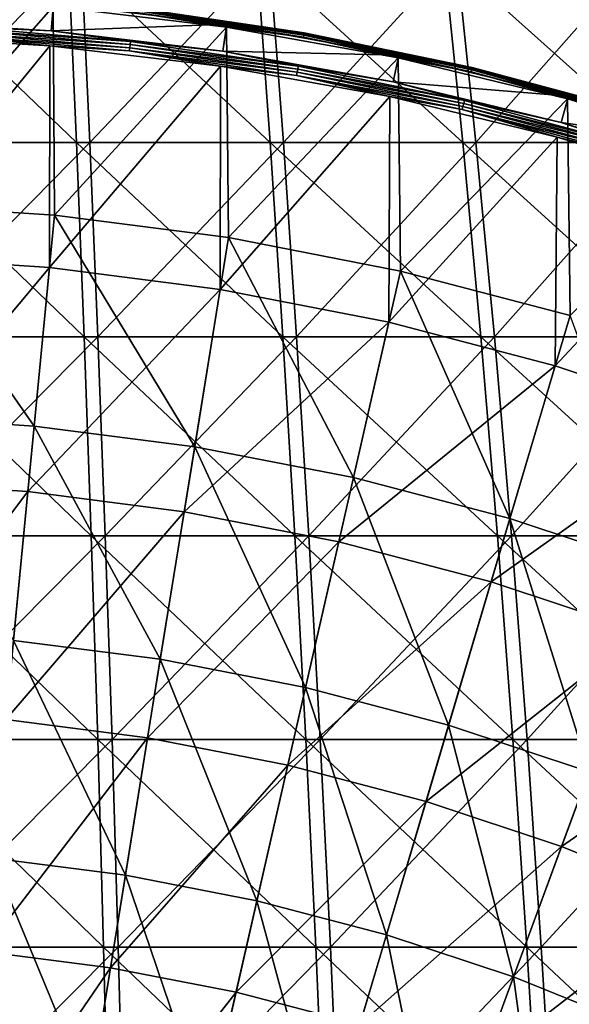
# Model space of a CAD drawing. Header units: millimetres. Extents: x -80 to 80, y -80 to 80.
# Tile 119 of 170: x 3.5 to 11.95, y 29.74 to 44.87. Entities that reach past the tile are written whole.
import ezdxf

# ---------------------------------------------------------------- set-up
doc = ezdxf.new("R2010")
doc.units = ezdxf.units.MM
doc.header["$LTSCALE"] = 13.670324
for name, color, linetype in [('1', 7, 'CONTINUOUS'), ('12', 7, 'CONTINUOUS'), ('14', 7, 'CONTINUOUS'), ('2', 7, 'CONTINUOUS'), ('4', 7, 'CONTINUOUS'), ('6', 7, 'CONTINUOUS'), ('8', 7, 'CONTINUOUS')]:
    doc.layers.add(name, color=color, linetype=linetype)

msp = doc.modelspace()

# ---------------------------------------------------------------- linework, layer by layer
at = {"layer": '1', "color": 7, "linetype": 'Continuous'}
for points in [[(1.597, 42.984, 67.452), (4.45, 45.886, 65.381), (1.551, 45.886, 65.514), (1.597, 42.984, 67.452)], [(4.582, 42.984, 67.316), (4.45, 45.886, 65.381), (1.597, 42.984, 67.452), (4.582, 42.984, 67.316)], [(4.582, 42.984, 67.316), (7.341, 45.886, 65.12), (4.45, 45.886, 65.381), (4.582, 42.984, 67.316)], [(7.558, 42.984, 67.047), (7.341, 45.886, 65.12), (4.582, 42.984, 67.316), (7.558, 42.984, 67.047)], [(7.558, 42.984, 67.047), (10.217, 45.886, 64.731), (7.341, 45.886, 65.12), (7.558, 42.984, 67.047)], [(10.519, 42.984, 66.646), (10.217, 45.886, 64.731), (7.558, 42.984, 67.047), (10.519, 42.984, 66.646)], [(10.519, 42.984, 66.646), (13.073, 45.886, 64.215), (10.217, 45.886, 64.731), (10.519, 42.984, 66.646)], [(13.46, 42.984, 66.115), (13.073, 45.886, 64.215), (10.519, 42.984, 66.646), (13.46, 42.984, 66.115)], [(1.64, 40, 69.263), (4.582, 42.984, 67.316), (1.597, 42.984, 67.452), (1.64, 40, 69.263)], [(4.705, 40, 69.122), (4.582, 42.984, 67.316), (1.64, 40, 69.263), (4.705, 40, 69.122)], [(4.705, 40, 69.122), (7.558, 42.984, 67.047), (4.582, 42.984, 67.316), (4.705, 40, 69.122)], [(7.761, 40, 68.846), (7.558, 42.984, 67.047), (4.705, 40, 69.122), (7.761, 40, 68.846)], [(7.761, 40, 68.846), (10.519, 42.984, 66.646), (7.558, 42.984, 67.047), (7.761, 40, 68.846)], [(10.802, 40, 68.435), (10.519, 42.984, 66.646), (7.761, 40, 68.846), (10.802, 40, 68.435)], [(10.802, 40, 68.435), (13.46, 42.984, 66.115), (10.519, 42.984, 66.646), (10.802, 40, 68.435)], [(13.821, 40, 67.889), (13.46, 42.984, 66.115), (10.802, 40, 68.435), (13.821, 40, 67.889)], [(1.68, 36.94, 70.941), (4.705, 40, 69.122), (1.64, 40, 69.263), (1.68, 36.94, 70.941)], [(4.819, 36.94, 70.797), (4.705, 40, 69.122), (1.68, 36.94, 70.941), (4.819, 36.94, 70.797)], [(4.819, 36.94, 70.797), (7.761, 40, 68.846), (4.705, 40, 69.122), (4.819, 36.94, 70.797)], [(7.949, 36.94, 70.514), (7.761, 40, 68.846), (4.819, 36.94, 70.797), (7.949, 36.94, 70.514)], [(7.949, 36.94, 70.514), (10.802, 40, 68.435), (7.761, 40, 68.846), (7.949, 36.94, 70.514)], [(11.064, 36.94, 70.093), (10.802, 40, 68.435), (7.949, 36.94, 70.514), (11.064, 36.94, 70.093)], [(11.064, 36.94, 70.093), (13.821, 40, 67.889), (10.802, 40, 68.435), (11.064, 36.94, 70.093)], [(14.156, 36.94, 69.534), (13.821, 40, 67.889), (11.064, 36.94, 70.093), (14.156, 36.94, 69.534)], [(1.716, 33.809, 72.484), (4.819, 36.94, 70.797), (1.68, 36.94, 70.941), (1.716, 33.809, 72.484)], [(4.924, 33.809, 72.337), (4.819, 36.94, 70.797), (1.716, 33.809, 72.484), (4.924, 33.809, 72.337)], [(4.924, 33.809, 72.337), (7.949, 36.94, 70.514), (4.819, 36.94, 70.797), (4.924, 33.809, 72.337)], [(8.122, 33.809, 72.048), (7.949, 36.94, 70.514), (4.924, 33.809, 72.337), (8.122, 33.809, 72.048)], [(8.122, 33.809, 72.048), (11.064, 36.94, 70.093), (7.949, 36.94, 70.514), (8.122, 33.809, 72.048)], [(11.304, 33.809, 71.618), (11.064, 36.94, 70.093), (8.122, 33.809, 72.048), (11.304, 33.809, 71.618)], [(11.304, 33.809, 71.618), (14.156, 36.94, 69.534), (11.064, 36.94, 70.093), (11.304, 33.809, 71.618)], [(14.464, 33.809, 71.047), (14.156, 36.94, 69.534), (11.304, 33.809, 71.618), (14.464, 33.809, 71.047)], [(1.749, 30.615, 73.89), (4.924, 33.809, 72.337), (1.716, 33.809, 72.484), (1.749, 30.615, 73.89)], [(5.019, 30.615, 73.74), (4.924, 33.809, 72.337), (1.749, 30.615, 73.89), (5.019, 30.615, 73.74)], [(5.019, 30.615, 73.74), (8.122, 33.809, 72.048), (4.924, 33.809, 72.337), (5.019, 30.615, 73.74)], [(8.28, 30.615, 73.445), (8.122, 33.809, 72.048), (5.019, 30.615, 73.74), (8.28, 30.615, 73.445)], [(8.28, 30.615, 73.445), (11.304, 33.809, 71.618), (8.122, 33.809, 72.048), (8.28, 30.615, 73.445)], [(11.523, 30.615, 73.007), (11.304, 33.809, 71.618), (8.28, 30.615, 73.445), (11.523, 30.615, 73.007)], [(11.523, 30.615, 73.007), (14.464, 33.809, 71.047), (11.304, 33.809, 71.618), (11.523, 30.615, 73.007)], [(14.745, 30.615, 72.425), (14.464, 33.809, 71.047), (11.523, 30.615, 73.007), (14.745, 30.615, 72.425)], [(1.779, 27.362, 75.154), (5.019, 30.615, 73.74), (1.749, 30.615, 73.89), (1.779, 27.362, 75.154)], [(5.105, 27.362, 75.002), (5.019, 30.615, 73.74), (1.779, 27.362, 75.154), (5.105, 27.362, 75.002)], [(5.105, 27.362, 75.002), (8.28, 30.615, 73.445), (5.019, 30.615, 73.74), (5.105, 27.362, 75.002)], [(8.421, 27.362, 74.702), (8.28, 30.615, 73.445), (5.105, 27.362, 75.002), (8.421, 27.362, 74.702)], [(8.421, 27.362, 74.702), (11.523, 30.615, 73.007), (8.28, 30.615, 73.445), (8.421, 27.362, 74.702)], [(11.721, 27.362, 74.256), (11.523, 30.615, 73.007), (8.421, 27.362, 74.702), (11.721, 27.362, 74.256)], [(11.721, 27.362, 74.256), (14.745, 30.615, 72.425), (11.523, 30.615, 73.007), (11.721, 27.362, 74.256)], [(14.997, 27.362, 73.664), (14.745, 30.615, 72.425), (11.721, 27.362, 74.256), (14.997, 27.362, 73.664)]]:
    msp.add_3dface(points, dxfattribs=at)
at = {"layer": '12', "color": 42, "linetype": 'Continuous', "true_color": 0xd9ad06}
for points in [[(3.965, 44.472, 67.745), (1.322, 41.236, 69.467), (1.323, 44.629, 67.745), (3.965, 44.472, 67.745)], [(3.962, 41.066, 69.467), (1.322, 41.236, 69.467), (3.965, 44.472, 67.745), (3.962, 41.066, 69.467)], [(6.592, 44.159, 67.745), (3.962, 41.066, 69.467), (3.965, 44.472, 67.745), (6.592, 44.159, 67.745)], [(6.585, 40.728, 69.467), (3.962, 41.066, 69.467), (6.592, 44.159, 67.745), (6.585, 40.728, 69.467)], [(9.197, 43.691, 67.745), (6.585, 40.728, 69.467), (6.592, 44.159, 67.745), (9.197, 43.691, 67.745)], [(9.181, 40.222, 69.467), (6.585, 40.728, 69.467), (9.197, 43.691, 67.745), (9.181, 40.222, 69.467)], [(11.769, 43.07, 67.745), (9.181, 40.222, 69.467), (9.197, 43.691, 67.745), (11.769, 43.07, 67.745)], [(11.739, 39.552, 69.467), (9.181, 40.222, 69.467), (11.769, 43.07, 67.745), (11.739, 39.552, 69.467)], [(14.3, 42.297, 67.745), (11.739, 39.552, 69.467), (11.769, 43.07, 67.745), (14.3, 42.297, 67.745)], [(14.249, 38.718, 69.467), (11.739, 39.552, 69.467), (14.3, 42.297, 67.745), (14.249, 38.718, 69.467)], [(1.322, 41.236, 69.467), (3.962, 41.066, 69.467), (1.211, 37.775, 71.053), (1.322, 41.236, 69.467)], [(1.211, 37.775, 71.053), (3.962, 41.066, 69.467), (3.629, 37.62, 71.053), (1.211, 37.775, 71.053)], [(3.962, 41.066, 69.467), (6.585, 40.728, 69.467), (3.629, 37.62, 71.053), (3.962, 41.066, 69.467)], [(3.629, 37.62, 71.053), (6.585, 40.728, 69.467), (6.032, 37.31, 71.053), (3.629, 37.62, 71.053)], [(6.585, 40.728, 69.467), (9.181, 40.222, 69.467), (6.032, 37.31, 71.053), (6.585, 40.728, 69.467)], [(6.032, 37.31, 71.053), (9.181, 40.222, 69.467), (8.41, 36.847, 71.053), (6.032, 37.31, 71.053)], [(9.181, 40.222, 69.467), (11.739, 39.552, 69.467), (8.41, 36.847, 71.053), (9.181, 40.222, 69.467)], [(8.41, 36.847, 71.053), (11.739, 39.552, 69.467), (10.754, 36.233, 71.053), (8.41, 36.847, 71.053)], [(11.739, 39.552, 69.467), (14.249, 38.718, 69.467), (10.754, 36.233, 71.053), (11.739, 39.552, 69.467)], [(10.754, 36.233, 71.053), (14.249, 38.718, 69.467), (13.053, 35.469, 71.053), (10.754, 36.233, 71.053)], [(1.211, 37.775, 71.053), (3.629, 37.62, 71.053), (1.098, 34.254, 72.496), (1.211, 37.775, 71.053)], [(1.098, 34.254, 72.496), (3.629, 37.62, 71.053), (3.291, 34.113, 72.496), (1.098, 34.254, 72.496)], [(3.629, 37.62, 71.053), (6.032, 37.31, 71.053), (3.291, 34.113, 72.496), (3.629, 37.62, 71.053)], [(3.291, 34.113, 72.496), (6.032, 37.31, 71.053), (5.47, 33.832, 72.496), (3.291, 34.113, 72.496)], [(6.032, 37.31, 71.053), (8.41, 36.847, 71.053), (5.47, 33.832, 72.496), (6.032, 37.31, 71.053)], [(5.47, 33.832, 72.496), (8.41, 36.847, 71.053), (7.626, 33.412, 72.496), (5.47, 33.832, 72.496)], [(8.41, 36.847, 71.053), (10.754, 36.233, 71.053), (7.626, 33.412, 72.496), (8.41, 36.847, 71.053)], [(7.626, 33.412, 72.496), (10.754, 36.233, 71.053), (9.751, 32.855, 72.496), (7.626, 33.412, 72.496)], [(10.754, 36.233, 71.053), (13.053, 35.469, 71.053), (9.751, 32.855, 72.496), (10.754, 36.233, 71.053)], [(9.751, 32.855, 72.496), (13.053, 35.469, 71.053), (11.836, 32.162, 72.496), (9.751, 32.855, 72.496)], [(13.053, 35.469, 71.053), (15.299, 34.56, 71.053), (11.836, 32.162, 72.496), (13.053, 35.469, 71.053)], [(11.836, 32.162, 72.496), (15.299, 34.56, 71.053), (13.872, 31.338, 72.496), (11.836, 32.162, 72.496)], [(3.291, 34.113, 72.496), (5.47, 33.832, 72.496), (2.947, 30.55, 73.797), (3.291, 34.113, 72.496)], [(2.947, 30.55, 73.797), (5.47, 33.832, 72.496), (4.898, 30.299, 73.797), (2.947, 30.55, 73.797)], [(5.47, 33.832, 72.496), (7.626, 33.412, 72.496), (4.898, 30.299, 73.797), (5.47, 33.832, 72.496)], [(4.898, 30.299, 73.797), (7.626, 33.412, 72.496), (6.83, 29.923, 73.797), (4.898, 30.299, 73.797)], [(7.626, 33.412, 72.496), (9.751, 32.855, 72.496), (6.83, 29.923, 73.797), (7.626, 33.412, 72.496)], [(6.83, 29.923, 73.797), (9.751, 32.855, 72.496), (8.733, 29.424, 73.797), (6.83, 29.923, 73.797)], [(9.751, 32.855, 72.496), (11.836, 32.162, 72.496), (8.733, 29.424, 73.797), (9.751, 32.855, 72.496)], [(8.733, 29.424, 73.797), (11.836, 32.162, 72.496), (10.6, 28.804, 73.797), (8.733, 29.424, 73.797)], [(11.836, 32.162, 72.496), (13.872, 31.338, 72.496), (10.6, 28.804, 73.797), (11.836, 32.162, 72.496)], [(10.6, 28.804, 73.797), (13.872, 31.338, 72.496), (12.424, 28.065, 73.797), (10.6, 28.804, 73.797)], [(2.947, 30.55, 73.797), (4.898, 30.299, 73.797), (2.599, 26.938, 74.951), (2.947, 30.55, 73.797)], [(2.599, 26.938, 74.951), (4.898, 30.299, 73.797), (4.319, 26.716, 74.951), (2.599, 26.938, 74.951)], [(4.898, 30.299, 73.797), (6.83, 29.923, 73.797), (4.319, 26.716, 74.951), (4.898, 30.299, 73.797)], [(4.319, 26.716, 74.951), (6.83, 29.923, 73.797), (6.022, 26.385, 74.951), (4.319, 26.716, 74.951)], [(6.83, 29.923, 73.797), (8.733, 29.424, 73.797), (6.022, 26.385, 74.951), (6.83, 29.923, 73.797)]]:
    msp.add_3dface(points, dxfattribs=at)
at = {"layer": '14', "color": 42, "linetype": 'Continuous', "true_color": 0xd9ad06}
for points in [[(1.33, 44.861, 67.776), (3.985, 44.704, 67.776), (2.607, 44.765, 67.747), (1.33, 44.861, 67.776)], [(5.195, 44.442, 67.721), (2.599, 44.62, 67.727), (2.602, 44.669, 67.721), (5.195, 44.442, 67.721)], [(5.2, 44.492, 67.728), (2.602, 44.669, 67.721), (2.605, 44.719, 67.728), (5.2, 44.492, 67.728)], [(5.195, 44.442, 67.721), (2.602, 44.669, 67.721), (5.2, 44.492, 67.728), (5.195, 44.442, 67.721)], [(5.206, 44.538, 67.747), (2.605, 44.719, 67.728), (2.607, 44.765, 67.747), (5.206, 44.538, 67.747)], [(5.2, 44.492, 67.728), (2.605, 44.719, 67.728), (5.206, 44.538, 67.747), (5.2, 44.492, 67.728)], [(3.985, 44.704, 67.776), (5.206, 44.538, 67.747), (2.607, 44.765, 67.747), (3.985, 44.704, 67.776)], [(3.985, 44.704, 67.776), (6.627, 44.389, 67.776), (5.206, 44.538, 67.747), (3.985, 44.704, 67.776)], [(3.965, 44.472, 67.745), (1.323, 44.629, 67.745), (2.599, 44.62, 67.727), (3.965, 44.472, 67.745)], [(5.189, 44.393, 67.727), (3.965, 44.472, 67.745), (2.599, 44.62, 67.727), (5.189, 44.393, 67.727)], [(5.189, 44.393, 67.727), (2.599, 44.62, 67.727), (5.195, 44.442, 67.721), (5.189, 44.393, 67.727)], [(7.787, 44.16, 67.747), (5.2, 44.492, 67.728), (5.206, 44.538, 67.747), (7.787, 44.16, 67.747)], [(6.627, 44.389, 67.776), (7.787, 44.16, 67.747), (5.206, 44.538, 67.747), (6.627, 44.389, 67.776)], [(6.592, 44.159, 67.745), (3.965, 44.472, 67.745), (5.189, 44.393, 67.727), (6.592, 44.159, 67.745)], [(7.77, 44.065, 67.721), (5.189, 44.393, 67.727), (5.195, 44.442, 67.721), (7.77, 44.065, 67.721)], [(7.761, 44.016, 67.727), (6.592, 44.159, 67.745), (5.189, 44.393, 67.727), (7.761, 44.016, 67.727)], [(7.761, 44.016, 67.727), (5.189, 44.393, 67.727), (7.77, 44.065, 67.721), (7.761, 44.016, 67.727)], [(7.778, 44.114, 67.728), (5.195, 44.442, 67.721), (5.2, 44.492, 67.728), (7.778, 44.114, 67.728)], [(7.77, 44.065, 67.721), (5.195, 44.442, 67.721), (7.778, 44.114, 67.728), (7.77, 44.065, 67.721)], [(7.778, 44.114, 67.728), (5.2, 44.492, 67.728), (7.787, 44.16, 67.747), (7.778, 44.114, 67.728)], [(6.627, 44.389, 67.776), (9.244, 43.918, 67.776), (7.787, 44.16, 67.747), (6.627, 44.389, 67.776)], [(9.197, 43.691, 67.745), (6.592, 44.159, 67.745), (7.761, 44.016, 67.727), (9.197, 43.691, 67.745)], [(10.319, 43.539, 67.721), (7.761, 44.016, 67.727), (7.77, 44.065, 67.721), (10.319, 43.539, 67.721)], [(10.33, 43.587, 67.728), (7.77, 44.065, 67.721), (7.778, 44.114, 67.728), (10.33, 43.587, 67.728)], [(10.319, 43.539, 67.721), (7.77, 44.065, 67.721), (10.33, 43.587, 67.728), (10.319, 43.539, 67.721)], [(10.341, 43.632, 67.747), (7.778, 44.114, 67.728), (7.787, 44.16, 67.747), (10.341, 43.632, 67.747)], [(10.33, 43.587, 67.728), (7.778, 44.114, 67.728), (10.341, 43.632, 67.747), (10.33, 43.587, 67.728)], [(9.244, 43.918, 67.776), (10.341, 43.632, 67.747), (7.787, 44.16, 67.747), (9.244, 43.918, 67.776)], [(10.307, 43.491, 67.727), (9.197, 43.691, 67.745), (7.761, 44.016, 67.727), (10.307, 43.491, 67.727)], [(10.307, 43.491, 67.727), (7.761, 44.016, 67.727), (10.319, 43.539, 67.721), (10.307, 43.491, 67.727)], [(9.244, 43.918, 67.776), (11.83, 43.294, 67.776), (10.341, 43.632, 67.747), (9.244, 43.918, 67.776)], [(11.769, 43.07, 67.745), (9.197, 43.691, 67.745), (10.307, 43.491, 67.727), (11.769, 43.07, 67.745)], [(12.86, 42.957, 67.747), (10.33, 43.587, 67.728), (10.341, 43.632, 67.747), (12.86, 42.957, 67.747)], [(11.83, 43.294, 67.776), (12.86, 42.957, 67.747), (10.341, 43.632, 67.747), (11.83, 43.294, 67.776)], [(12.833, 42.865, 67.721), (10.307, 43.491, 67.727), (10.319, 43.539, 67.721), (12.833, 42.865, 67.721)], [(12.819, 42.818, 67.727), (11.769, 43.07, 67.745), (10.307, 43.491, 67.727), (12.819, 42.818, 67.727)], [(12.819, 42.818, 67.727), (10.307, 43.491, 67.727), (12.833, 42.865, 67.721), (12.819, 42.818, 67.727)], [(12.847, 42.913, 67.728), (10.319, 43.539, 67.721), (10.33, 43.587, 67.728), (12.847, 42.913, 67.728)], [(12.833, 42.865, 67.721), (10.319, 43.539, 67.721), (12.847, 42.913, 67.728), (12.833, 42.865, 67.721)], [(12.847, 42.913, 67.728), (10.33, 43.587, 67.728), (12.86, 42.957, 67.747), (12.847, 42.913, 67.728)], [(11.83, 43.294, 67.776), (14.374, 42.517, 67.776), (12.86, 42.957, 67.747), (11.83, 43.294, 67.776)], [(14.3, 42.297, 67.745), (11.769, 43.07, 67.745), (12.819, 42.818, 67.727), (14.3, 42.297, 67.745)]]:
    msp.add_3dface(points, dxfattribs=at)
at = {"layer": '2', "color": 7, "linetype": 'Continuous'}
for points in [[(4.251, 45.886, -65.394), (4.377, 42.984, -67.329), (1.351, 45.886, -65.518), (4.251, 45.886, -65.394)], [(1.351, 45.886, -65.518), (4.377, 42.984, -67.329), (1.391, 42.984, -67.457), (1.351, 45.886, -65.518)], [(7.142, 45.886, -65.142), (7.353, 42.984, -67.069), (4.251, 45.886, -65.394), (7.142, 45.886, -65.142)], [(4.251, 45.886, -65.394), (7.353, 42.984, -67.069), (4.377, 42.984, -67.329), (4.251, 45.886, -65.394)], [(10.019, 45.886, -64.762), (10.316, 42.984, -66.678), (7.142, 45.886, -65.142), (10.019, 45.886, -64.762)], [(7.142, 45.886, -65.142), (10.316, 42.984, -66.678), (7.353, 42.984, -67.069), (7.142, 45.886, -65.142)], [(12.877, 45.886, -64.255), (13.258, 42.984, -66.156), (10.019, 45.886, -64.762), (12.877, 45.886, -64.255)], [(10.019, 45.886, -64.762), (13.258, 42.984, -66.156), (10.316, 42.984, -66.678), (10.019, 45.886, -64.762)], [(4.377, 42.984, -67.329), (4.494, 40, -69.136), (1.391, 42.984, -67.457), (4.377, 42.984, -67.329)], [(1.391, 42.984, -67.457), (4.494, 40, -69.136), (1.428, 40, -69.267), (1.391, 42.984, -67.457)], [(7.353, 42.984, -67.069), (7.551, 40, -68.869), (4.377, 42.984, -67.329), (7.353, 42.984, -67.069)], [(4.377, 42.984, -67.329), (7.551, 40, -68.869), (4.494, 40, -69.136), (4.377, 42.984, -67.329)], [(10.316, 42.984, -66.678), (10.593, 40, -68.467), (7.353, 42.984, -67.069), (10.316, 42.984, -66.678)], [(7.353, 42.984, -67.069), (10.593, 40, -68.467), (7.551, 40, -68.869), (7.353, 42.984, -67.069)], [(13.258, 42.984, -66.156), (13.614, 40, -67.931), (10.316, 42.984, -66.678), (13.258, 42.984, -66.156)], [(10.316, 42.984, -66.678), (13.614, 40, -67.931), (10.593, 40, -68.467), (10.316, 42.984, -66.678)], [(4.494, 40, -69.136), (4.603, 36.94, -70.811), (1.428, 40, -69.267), (4.494, 40, -69.136)], [(1.428, 40, -69.267), (4.603, 36.94, -70.811), (1.463, 36.94, -70.946), (1.428, 40, -69.267)], [(7.551, 40, -68.869), (7.734, 36.94, -70.538), (4.494, 40, -69.136), (7.551, 40, -68.869)], [(4.494, 40, -69.136), (7.734, 36.94, -70.538), (4.603, 36.94, -70.811), (4.494, 40, -69.136)], [(10.593, 40, -68.467), (10.849, 36.94, -70.127), (7.551, 40, -68.869), (10.593, 40, -68.467)], [(7.551, 40, -68.869), (10.849, 36.94, -70.127), (7.734, 36.94, -70.538), (7.551, 40, -68.869)], [(13.614, 40, -67.931), (13.944, 36.94, -69.577), (10.593, 40, -68.467), (13.614, 40, -67.931)], [(10.593, 40, -68.467), (13.944, 36.94, -69.577), (10.849, 36.94, -70.127), (10.593, 40, -68.467)], [(4.603, 36.94, -70.811), (4.703, 33.809, -72.352), (1.463, 36.94, -70.946), (4.603, 36.94, -70.811)], [(1.463, 36.94, -70.946), (4.703, 33.809, -72.352), (1.495, 33.809, -72.489), (1.463, 36.94, -70.946)], [(7.734, 36.94, -70.538), (7.902, 33.809, -72.073), (4.603, 36.94, -70.811), (7.734, 36.94, -70.538)], [(4.603, 36.94, -70.811), (7.902, 33.809, -72.073), (4.703, 33.809, -72.352), (4.603, 36.94, -70.811)], [(10.849, 36.94, -70.127), (11.085, 33.809, -71.652), (7.734, 36.94, -70.538), (10.849, 36.94, -70.127)], [(7.734, 36.94, -70.538), (11.085, 33.809, -71.652), (7.902, 33.809, -72.073), (7.734, 36.94, -70.538)], [(13.944, 36.94, -69.577), (14.247, 33.809, -71.091), (10.849, 36.94, -70.127), (13.944, 36.94, -69.577)], [(10.849, 36.94, -70.127), (14.247, 33.809, -71.091), (11.085, 33.809, -71.652), (10.849, 36.94, -70.127)], [(4.703, 33.809, -72.352), (4.794, 30.615, -73.755), (1.495, 33.809, -72.489), (4.703, 33.809, -72.352)], [(1.495, 33.809, -72.489), (4.794, 30.615, -73.755), (1.524, 30.615, -73.895), (1.495, 33.809, -72.489)], [(7.902, 33.809, -72.073), (8.055, 30.615, -73.47), (4.703, 33.809, -72.352), (7.902, 33.809, -72.073)], [(4.703, 33.809, -72.352), (8.055, 30.615, -73.47), (4.794, 30.615, -73.755), (4.703, 33.809, -72.352)], [(11.085, 33.809, -71.652), (11.3, 30.615, -73.041), (7.902, 33.809, -72.073), (11.085, 33.809, -71.652)], [(7.902, 33.809, -72.073), (11.3, 30.615, -73.041), (8.055, 30.615, -73.47), (7.902, 33.809, -72.073)], [(14.247, 33.809, -71.091), (14.523, 30.615, -72.469), (11.085, 33.809, -71.652), (14.247, 33.809, -71.091)], [(11.085, 33.809, -71.652), (14.523, 30.615, -72.469), (11.3, 30.615, -73.041), (11.085, 33.809, -71.652)], [(4.794, 30.615, -73.755), (4.876, 27.362, -75.017), (1.524, 30.615, -73.895), (4.794, 30.615, -73.755)], [(1.524, 30.615, -73.895), (4.876, 27.362, -75.017), (1.55, 27.362, -75.159), (1.524, 30.615, -73.895)], [(8.055, 30.615, -73.47), (8.193, 27.362, -74.728), (4.794, 30.615, -73.755), (8.055, 30.615, -73.47)], [(4.794, 30.615, -73.755), (8.193, 27.362, -74.728), (4.876, 27.362, -75.017), (4.794, 30.615, -73.755)], [(11.3, 30.615, -73.041), (11.494, 27.362, -74.292), (8.055, 30.615, -73.47), (11.3, 30.615, -73.041)], [(8.055, 30.615, -73.47), (11.494, 27.362, -74.292), (8.193, 27.362, -74.728), (8.055, 30.615, -73.47)], [(14.523, 30.615, -72.469), (14.772, 27.362, -73.71), (11.3, 30.615, -73.041), (14.523, 30.615, -72.469)], [(11.3, 30.615, -73.041), (14.772, 27.362, -73.71), (11.494, 27.362, -74.292), (11.3, 30.615, -73.041)]]:
    msp.add_3dface(points, dxfattribs=at)
at = {"layer": '4', "color": 42, "linetype": 'Continuous', "true_color": 0xd9ad06}
for points in [[(1.341, 45.237, 68.497), (1.348, 42.042, 70.132), (4.019, 45.078, 68.497), (1.341, 45.237, 68.497)], [(1.348, 42.042, 70.132), (4.039, 41.869, 70.132), (4.019, 45.078, 68.497), (1.348, 42.042, 70.132)], [(4.019, 45.078, 68.497), (4.039, 41.869, 70.132), (6.682, 44.761, 68.497), (4.019, 45.078, 68.497)], [(4.039, 41.869, 70.132), (6.713, 41.524, 70.132), (6.682, 44.761, 68.497), (4.039, 41.869, 70.132)], [(6.682, 44.761, 68.497), (6.713, 41.524, 70.132), (9.322, 44.286, 68.497), (6.682, 44.761, 68.497)], [(6.713, 41.524, 70.132), (9.36, 41.009, 70.132), (9.322, 44.286, 68.497), (6.713, 41.524, 70.132)], [(9.322, 44.286, 68.497), (9.36, 41.009, 70.132), (11.929, 43.656, 68.497), (9.322, 44.286, 68.497)], [(9.36, 41.009, 70.132), (11.968, 40.325, 70.132), (11.929, 43.656, 68.497), (9.36, 41.009, 70.132)], [(11.929, 43.656, 68.497), (11.968, 40.325, 70.132), (14.494, 42.873, 68.497), (11.929, 43.656, 68.497)], [(1.244, 38.787, 71.647), (3.726, 38.627, 71.647), (1.348, 42.042, 70.132), (1.244, 38.787, 71.647)], [(1.348, 42.042, 70.132), (3.726, 38.627, 71.647), (4.039, 41.869, 70.132), (1.348, 42.042, 70.132)], [(3.726, 38.627, 71.647), (6.194, 38.309, 71.647), (4.039, 41.869, 70.132), (3.726, 38.627, 71.647)], [(4.039, 41.869, 70.132), (6.194, 38.309, 71.647), (6.713, 41.524, 70.132), (4.039, 41.869, 70.132)], [(6.194, 38.309, 71.647), (8.635, 37.834, 71.647), (6.713, 41.524, 70.132), (6.194, 38.309, 71.647)], [(6.713, 41.524, 70.132), (8.635, 37.834, 71.647), (9.36, 41.009, 70.132), (6.713, 41.524, 70.132)], [(8.635, 37.834, 71.647), (11.042, 37.203, 71.647), (9.36, 41.009, 70.132), (8.635, 37.834, 71.647)], [(9.36, 41.009, 70.132), (11.042, 37.203, 71.647), (11.968, 40.325, 70.132), (9.36, 41.009, 70.132)], [(11.042, 37.203, 71.647), (13.402, 36.419, 71.647), (11.968, 40.325, 70.132), (11.042, 37.203, 71.647)], [(1.244, 38.787, 71.647), (3.408, 35.331, 73.037), (3.726, 38.627, 71.647), (1.244, 38.787, 71.647)], [(3.408, 35.331, 73.037), (5.665, 35.04, 73.037), (3.726, 38.627, 71.647), (3.408, 35.331, 73.037)], [(3.726, 38.627, 71.647), (5.665, 35.04, 73.037), (6.194, 38.309, 71.647), (3.726, 38.627, 71.647)], [(5.665, 35.04, 73.037), (7.898, 34.605, 73.037), (6.194, 38.309, 71.647), (5.665, 35.04, 73.037)], [(6.194, 38.309, 71.647), (7.898, 34.605, 73.037), (8.635, 37.834, 71.647), (6.194, 38.309, 71.647)], [(7.898, 34.605, 73.037), (10.099, 34.028, 73.037), (8.635, 37.834, 71.647), (7.898, 34.605, 73.037)], [(8.635, 37.834, 71.647), (10.099, 34.028, 73.037), (11.042, 37.203, 71.647), (8.635, 37.834, 71.647)], [(10.099, 34.028, 73.037), (12.259, 33.311, 73.037), (11.042, 37.203, 71.647), (10.099, 34.028, 73.037)], [(11.042, 37.203, 71.647), (12.259, 33.311, 73.037), (13.402, 36.419, 71.647), (11.042, 37.203, 71.647)], [(3.086, 31.985, 74.302), (5.129, 31.722, 74.302), (3.408, 35.331, 73.037), (3.086, 31.985, 74.302)], [(3.408, 35.331, 73.037), (5.129, 31.722, 74.302), (5.665, 35.04, 73.037), (3.408, 35.331, 73.037)], [(5.129, 31.722, 74.302), (7.15, 31.328, 74.302), (5.665, 35.04, 73.037), (5.129, 31.722, 74.302)], [(5.665, 35.04, 73.037), (7.15, 31.328, 74.302), (7.898, 34.605, 73.037), (5.665, 35.04, 73.037)], [(7.15, 31.328, 74.302), (9.143, 30.805, 74.302), (7.898, 34.605, 73.037), (7.15, 31.328, 74.302)], [(7.898, 34.605, 73.037), (9.143, 30.805, 74.302), (10.099, 34.028, 73.037), (7.898, 34.605, 73.037)], [(9.143, 30.805, 74.302), (11.098, 30.156, 74.302), (10.099, 34.028, 73.037), (9.143, 30.805, 74.302)], [(10.099, 34.028, 73.037), (11.098, 30.156, 74.302), (12.259, 33.311, 73.037), (10.099, 34.028, 73.037)], [(11.098, 30.156, 74.302), (13.007, 29.383, 74.302), (12.259, 33.311, 73.037), (11.098, 30.156, 74.302)], [(2.758, 28.594, 75.438), (4.585, 28.358, 75.438), (3.086, 31.985, 74.302), (2.758, 28.594, 75.438)], [(3.086, 31.985, 74.302), (4.585, 28.358, 75.438), (5.129, 31.722, 74.302), (3.086, 31.985, 74.302)], [(4.585, 28.358, 75.438), (6.392, 28.006, 75.438), (5.129, 31.722, 74.302), (4.585, 28.358, 75.438)], [(5.129, 31.722, 74.302), (6.392, 28.006, 75.438), (7.15, 31.328, 74.302), (5.129, 31.722, 74.302)], [(6.392, 28.006, 75.438), (8.174, 27.539, 75.438), (7.15, 31.328, 74.302), (6.392, 28.006, 75.438)], [(7.15, 31.328, 74.302), (8.174, 27.539, 75.438), (9.143, 30.805, 74.302), (7.15, 31.328, 74.302)], [(8.174, 27.539, 75.438), (9.921, 26.959, 75.438), (9.143, 30.805, 74.302), (8.174, 27.539, 75.438)], [(9.143, 30.805, 74.302), (9.921, 26.959, 75.438), (11.098, 30.156, 74.302), (9.143, 30.805, 74.302)], [(9.921, 26.959, 75.438), (11.628, 26.268, 75.438), (11.098, 30.156, 74.302), (9.921, 26.959, 75.438)], [(11.098, 30.156, 74.302), (11.628, 26.268, 75.438), (13.007, 29.383, 74.302), (11.098, 30.156, 74.302)]]:
    msp.add_3dface(points, dxfattribs=at)
at = {"layer": '6', "color": 42, "linetype": 'Continuous', "true_color": 0xd9ad06}
for points in [[(4.022, 45.121, 68.176), (1.33, 44.861, 67.776), (1.342, 45.28, 68.176), (4.022, 45.121, 68.176)], [(3.985, 44.704, 67.776), (1.33, 44.861, 67.776), (4.022, 45.121, 68.176), (3.985, 44.704, 67.776)], [(6.688, 44.804, 68.176), (3.985, 44.704, 67.776), (4.022, 45.121, 68.176), (6.688, 44.804, 68.176)], [(6.627, 44.389, 67.776), (3.985, 44.704, 67.776), (6.688, 44.804, 68.176), (6.627, 44.389, 67.776)], [(9.331, 44.329, 68.176), (6.627, 44.389, 67.776), (6.688, 44.804, 68.176), (9.331, 44.329, 68.176)], [(9.244, 43.918, 67.776), (6.627, 44.389, 67.776), (9.331, 44.329, 68.176), (9.244, 43.918, 67.776)], [(11.941, 43.698, 68.176), (9.244, 43.918, 67.776), (9.331, 44.329, 68.176), (11.941, 43.698, 68.176)], [(11.83, 43.294, 67.776), (9.244, 43.918, 67.776), (11.941, 43.698, 68.176), (11.83, 43.294, 67.776)], [(14.508, 42.914, 68.176), (11.83, 43.294, 67.776), (11.941, 43.698, 68.176), (14.508, 42.914, 68.176)], [(14.374, 42.517, 67.776), (11.83, 43.294, 67.776), (14.508, 42.914, 68.176), (14.374, 42.517, 67.776)]]:
    msp.add_3dface(points, dxfattribs=at)
at = {"layer": '8', "color": 42, "linetype": 'Continuous', "true_color": 0xd9ad06}
for points in [[(6.688, 44.804, 68.176), (4.022, 45.121, 68.176), (5.263, 45.024, 68.213), (6.688, 44.804, 68.176)], [(4.019, 45.078, 68.497), (6.682, 44.761, 68.497), (5.258, 44.989, 68.471), (4.019, 45.078, 68.497)], [(7.865, 44.607, 68.471), (5.262, 45.02, 68.435), (5.258, 44.989, 68.471), (7.865, 44.607, 68.471)], [(6.682, 44.761, 68.497), (7.865, 44.607, 68.471), (5.258, 44.989, 68.471), (6.682, 44.761, 68.497)], [(7.871, 44.638, 68.435), (5.265, 45.042, 68.394), (5.262, 45.02, 68.435), (7.871, 44.638, 68.435)], [(7.871, 44.638, 68.435), (5.262, 45.02, 68.435), (7.865, 44.607, 68.471), (7.871, 44.638, 68.435)], [(7.875, 44.662, 68.255), (5.263, 45.024, 68.213), (5.265, 45.044, 68.255), (7.875, 44.662, 68.255)], [(7.872, 44.642, 68.213), (6.688, 44.804, 68.176), (5.263, 45.024, 68.213), (7.872, 44.642, 68.213)], [(7.872, 44.642, 68.213), (5.263, 45.024, 68.213), (7.875, 44.662, 68.255), (7.872, 44.642, 68.213)], [(7.877, 44.672, 68.301), (5.265, 45.044, 68.255), (5.266, 45.055, 68.301), (7.877, 44.672, 68.301)], [(7.875, 44.66, 68.394), (5.266, 45.054, 68.348), (5.265, 45.042, 68.394), (7.875, 44.66, 68.394)], [(7.875, 44.662, 68.255), (5.265, 45.044, 68.255), (7.877, 44.672, 68.301), (7.875, 44.662, 68.255)], [(7.875, 44.66, 68.394), (5.265, 45.042, 68.394), (7.871, 44.638, 68.435), (7.875, 44.66, 68.394)], [(7.877, 44.672, 68.301), (5.266, 45.055, 68.301), (7.877, 44.671, 68.348), (7.877, 44.672, 68.301)], [(7.877, 44.671, 68.348), (5.266, 45.055, 68.301), (5.266, 45.054, 68.348), (7.877, 44.671, 68.348)], [(7.877, 44.671, 68.348), (5.266, 45.054, 68.348), (7.875, 44.66, 68.394), (7.877, 44.671, 68.348)], [(6.682, 44.761, 68.497), (9.322, 44.286, 68.497), (7.865, 44.607, 68.471), (6.682, 44.761, 68.497)], [(9.331, 44.329, 68.176), (6.688, 44.804, 68.176), (7.872, 44.642, 68.213), (9.331, 44.329, 68.176)], [(10.453, 44.105, 68.435), (7.875, 44.66, 68.394), (7.871, 44.638, 68.435), (10.453, 44.105, 68.435)], [(10.459, 44.129, 68.255), (7.872, 44.642, 68.213), (7.875, 44.662, 68.255), (10.459, 44.129, 68.255)], [(10.461, 44.139, 68.301), (7.875, 44.662, 68.255), (7.877, 44.672, 68.301), (10.461, 44.139, 68.301)], [(10.458, 44.126, 68.394), (7.877, 44.671, 68.348), (7.875, 44.66, 68.394), (10.458, 44.126, 68.394)], [(10.459, 44.129, 68.255), (7.875, 44.662, 68.255), (10.461, 44.139, 68.301), (10.459, 44.129, 68.255)], [(10.458, 44.126, 68.394), (7.875, 44.66, 68.394), (10.453, 44.105, 68.435), (10.458, 44.126, 68.394)], [(10.461, 44.139, 68.301), (7.877, 44.672, 68.301), (10.461, 44.138, 68.348), (10.461, 44.139, 68.301)], [(10.461, 44.138, 68.348), (7.877, 44.672, 68.301), (7.877, 44.671, 68.348), (10.461, 44.138, 68.348)], [(10.461, 44.138, 68.348), (7.877, 44.671, 68.348), (10.458, 44.126, 68.394), (10.461, 44.138, 68.348)], [(10.446, 44.074, 68.471), (7.871, 44.638, 68.435), (7.865, 44.607, 68.471), (10.446, 44.074, 68.471)], [(9.322, 44.286, 68.497), (10.446, 44.074, 68.471), (7.865, 44.607, 68.471), (9.322, 44.286, 68.497)], [(10.453, 44.105, 68.435), (7.871, 44.638, 68.435), (10.446, 44.074, 68.471), (10.453, 44.105, 68.435)], [(10.454, 44.109, 68.213), (9.331, 44.329, 68.176), (7.872, 44.642, 68.213), (10.454, 44.109, 68.213)], [(10.454, 44.109, 68.213), (7.872, 44.642, 68.213), (10.459, 44.129, 68.255), (10.454, 44.109, 68.213)], [(9.322, 44.286, 68.497), (11.929, 43.656, 68.497), (10.446, 44.074, 68.471), (9.322, 44.286, 68.497)], [(11.941, 43.698, 68.176), (9.331, 44.329, 68.176), (10.454, 44.109, 68.213), (11.941, 43.698, 68.176)], [(12.991, 43.392, 68.471), (10.453, 44.105, 68.435), (10.446, 44.074, 68.471), (12.991, 43.392, 68.471)], [(11.929, 43.656, 68.497), (12.991, 43.392, 68.471), (10.446, 44.074, 68.471), (11.929, 43.656, 68.497)], [(13, 43.422, 68.435), (10.458, 44.126, 68.394), (10.453, 44.105, 68.435), (13, 43.422, 68.435)], [(13, 43.422, 68.435), (10.453, 44.105, 68.435), (12.991, 43.392, 68.471), (13, 43.422, 68.435)], [(13.007, 43.446, 68.255), (10.454, 44.109, 68.213), (10.459, 44.129, 68.255), (13.007, 43.446, 68.255)], [(13.001, 43.426, 68.213), (11.941, 43.698, 68.176), (10.454, 44.109, 68.213), (13.001, 43.426, 68.213)], [(13.001, 43.426, 68.213), (10.454, 44.109, 68.213), (13.007, 43.446, 68.255), (13.001, 43.426, 68.213)], [(13.006, 43.444, 68.394), (10.461, 44.138, 68.348), (10.458, 44.126, 68.394), (13.006, 43.444, 68.394)], [(13.006, 43.444, 68.394), (10.458, 44.126, 68.394), (13, 43.422, 68.435), (13.006, 43.444, 68.394)], [(13.01, 43.456, 68.301), (10.459, 44.129, 68.255), (10.461, 44.139, 68.301), (13.01, 43.456, 68.301)], [(13.007, 43.446, 68.255), (10.459, 44.129, 68.255), (13.01, 43.456, 68.301), (13.007, 43.446, 68.255)], [(13.01, 43.456, 68.301), (10.461, 44.139, 68.301), (13.01, 43.455, 68.348), (13.01, 43.456, 68.301)], [(13.01, 43.455, 68.348), (10.461, 44.139, 68.301), (10.461, 44.138, 68.348), (13.01, 43.455, 68.348)], [(13.01, 43.455, 68.348), (10.461, 44.138, 68.348), (13.006, 43.444, 68.394), (13.01, 43.455, 68.348)], [(11.929, 43.656, 68.497), (14.494, 42.873, 68.497), (12.991, 43.392, 68.471), (11.929, 43.656, 68.497)], [(14.508, 42.914, 68.176), (11.941, 43.698, 68.176), (13.001, 43.426, 68.213), (14.508, 42.914, 68.176)]]:
    msp.add_3dface(points, dxfattribs=at)

doc.saveas('drawing.dxf')
